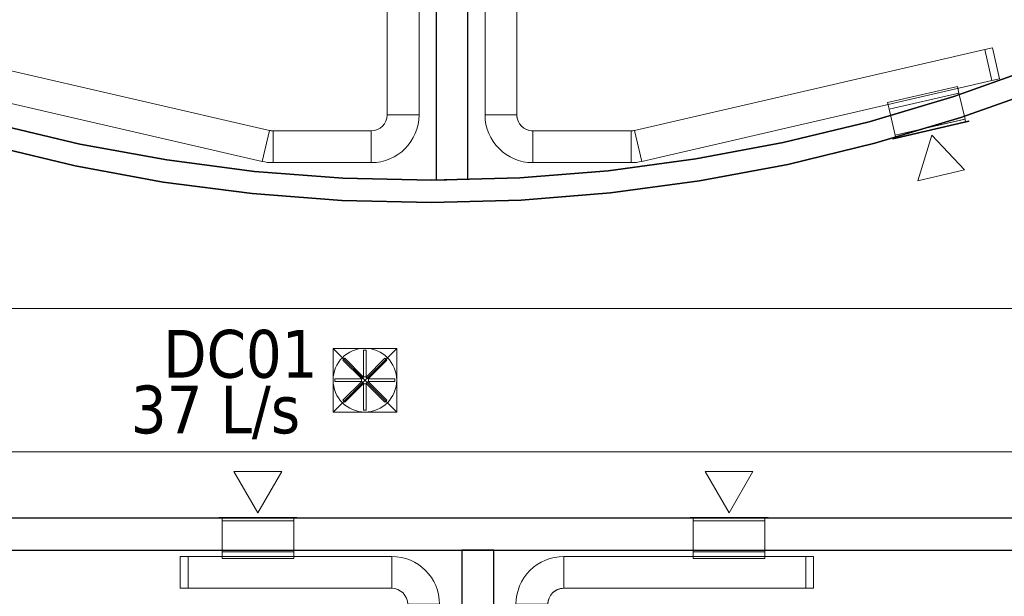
# Model space of a CAD drawing. Header units: metres. Extents: x 391.1 to 427.5, y 12.7 to 28.4.
# Tile 18 of 139: x 412 to 415.1, y 16.3 to 18.1. Entities that reach past the tile are written whole.
import ezdxf

# ---------------------------------------------------------------- set-up
doc = ezdxf.new("R2010")
doc.units = ezdxf.units.M
for name, color, linetype, lineweight in [('A-DETL-GENF-OTLN', 7, 'Continuous', 18), ('A-WALL-____-MCUT', 7, 'Continuous', 25), ('A-WALL-____-OTLN', 7, 'Continuous', 25), ('M-HVAC-CDFF-IDEN', 7, 'Continuous', 30), ('M-HVAC-CDFF-OTLN', 7, 'Continuous', 18), ('M-HVAC-DUCT-OTLN', 7, 'Continuous', 18)]:
    doc.layers.add(name, color=color, linetype=linetype, lineweight=lineweight)
doc.styles.add('Tahoma_2', font='tahoma.ttf', dxfattribs={"height": 0.15})

# ---------------------------------------------------------------- blocks, each defined once
blk = doc.blocks.new('Family - Mampara P1-154968-04_CLI_AIRE_P1')
at = {"layer": 'A-WALL-____-MCUT', "color": 253, "true_color": 0xaaaaaa}
for p, q in [((9.6709, 0.1), (6.3089, 0.1)), ((6.3089, 0), (9.6709, 0))]:
    blk.add_line(p, q, dxfattribs=at)
at = {"layer": 'A-WALL-____-OTLN', "color": 253, "true_color": 0xaaaaaa}
for p, q in [((18.0374, 0.1), (2.9097, 0.1)), ((0, 0), (18.0318, 0))]:
    blk.add_line(p, q, dxfattribs=at)
at = {"layer": 'A-WALL-____-OTLN', "color": 253, "lineweight": 18, "true_color": 0xaaaaaa}
blk.add_line((-0.0059, 0), (18.0318, 0), dxfattribs=at)
blk = doc.blocks.new('Family - Envans P1-155028-04_CLI_AIRE_P1')
at = {"layer": 'A-WALL-____-MCUT', "color": 253, "true_color": 0xaaaaaa}
for p, q in [((4.6408, 0.4266), (4.3788, 0.3333)), ((4.4006, 0.2667), (4.6661, 0.3613)), ((4.3788, 0.3333), (4.1123, 0.2538)), ((1.6329, 0.1839), (1.3623, 0.2483)), ((4.1123, 0.2538), (3.842, 0.1883)), ((4.1306, 0.1862), (4.4006, 0.2667)), ((3.842, 0.1883), (3.5686, 0.1371)), ((3.8567, 0.1198), (4.1306, 0.1862)), ((1.3443, 0.1807), (1.6184, 0.1154)), ((1.9064, 0.1338), (1.6329, 0.1839)), ((2.1823, 0.098), (1.9064, 0.1338)), ((3.5686, 0.1371), (3.2929, 0.1002)), ((1.6184, 0.1154), (1.8956, 0.0646)), ((2.4596, 0.0768), (2.1823, 0.098)), ((3.2929, 0.1002), (3.0157, 0.0779)), ((3.5797, 0.0679), (3.8567, 0.1198)), ((1.8956, 0.0646), (2.1751, 0.0284)), ((2.7376, 0.07), (2.4596, 0.0768)), ((3.0157, 0.0779), (2.7376, 0.07)), ((3.3004, 0.0306), (3.5797, 0.0679)), ((2.1751, 0.0284), (2.4561, 0.0068)), ((2.4561, 0.0068), (2.7378, 0)), ((2.7378, 0), (3.0195, 0.0079)), ((3.0195, 0.0079), (3.3004, 0.0306))]:
    blk.add_line(p, q, dxfattribs=at)
at = {"layer": 'A-WALL-____-OTLN', "color": 253, "true_color": 0xaaaaaa}
for p, q in [((4.3788, 0.3333), (4.6408, 0.4266)), ((4.6661, 0.3613), (4.4006, 0.2667)), ((4.1123, 0.2538), (4.3788, 0.3333)), ((1.3623, 0.2483), (1.6329, 0.1839)), ((3.842, 0.1883), (4.1123, 0.2538)), ((4.4006, 0.2667), (4.1306, 0.1862)), ((3.5686, 0.1371), (3.842, 0.1883)), ((4.1306, 0.1862), (3.8567, 0.1198)), ((1.6184, 0.1154), (1.3443, 0.1807)), ((1.6329, 0.1839), (1.9064, 0.1338)), ((1.9064, 0.1338), (2.1823, 0.098)), ((3.2929, 0.1002), (3.5686, 0.1371)), ((1.8956, 0.0646), (1.6184, 0.1154)), ((2.1823, 0.098), (2.4596, 0.0768)), ((3.0157, 0.0779), (3.2929, 0.1002)), ((3.8567, 0.1198), (3.5797, 0.0679)), ((2.1751, 0.0284), (1.8956, 0.0646)), ((2.4596, 0.0768), (2.7376, 0.07)), ((2.7376, 0.07), (3.0157, 0.0779)), ((3.5797, 0.0679), (3.3004, 0.0306)), ((2.4561, 0.0068), (2.1751, 0.0284)), ((2.7378, 0), (2.4561, 0.0068)), ((3.0195, 0.0079), (2.7378, 0)), ((3.3004, 0.0306), (3.0195, 0.0079))]:
    blk.add_line(p, q, dxfattribs=at)
blk = doc.blocks.new('Family - Envans P1-155135-04_CLI_AIRE_P1')
at = {"layer": 'A-WALL-____-MCUT', "color": 253, "true_color": 0xaaaaaa}
for p, q in [((0, 0.1), (0, 0)), ((3.246, 0.1), (0, 0.1)), ((3.2488, 0), (3.246, 0.1)), ((0, 0), (3.2488, 0))]:
    blk.add_line(p, q, dxfattribs=at)
at = {"layer": 'A-WALL-____-OTLN', "color": 253, "true_color": 0xaaaaaa}
for p, q in [((0, 0.1), (0, 0)), ((3.246, 0.1), (0, 0.1)), ((3.2488, 0), (3.246, 0.1)), ((0, 0), (3.2488, 0))]:
    blk.add_line(p, q, dxfattribs=at)
at = {"layer": 'A-WALL-____-OTLN', "color": 253, "lineweight": 18, "true_color": 0xaaaaaa}
blk.add_line((0, 0), (3.2488, 0), dxfattribs=at)
blk = doc.blocks.new('Family - Mampara P1-155154-04_CLI_AIRE_P1')
at = {"layer": 'A-WALL-____-MCUT', "color": 253, "true_color": 0xaaaaaa}
for p, q in [((0.5, 0.1), (0, 0.1)), ((0, 0.1), (0, 0)), ((0.5, 0), (0.5, 0.1)), ((0, 0), (0.5, 0))]:
    blk.add_line(p, q, dxfattribs=at)
at = {"layer": 'A-WALL-____-OTLN', "color": 253, "true_color": 0xaaaaaa}
for p, q in [((0.5, 0.1), (0, 0.1)), ((0, 0.1), (0, 0)), ((0.5, 0), (0.5, 0.1)), ((0, 0), (0.5, 0))]:
    blk.add_line(p, q, dxfattribs=at)
at = {"layer": 'A-WALL-____-OTLN', "color": 253, "lineweight": 18, "true_color": 0xaaaaaa}
blk.add_line((0, 0), (0.5, 0), dxfattribs=at)
blk = doc.blocks.new('LONDR55-XX_ZZ-ARQ-CAA-M3D-Londres55_ifc-1-04_CLI_AIRE_P1')
at = {"layer": 'A-WALL-____-OTLN', "color": 253, "lineweight": 18, "true_color": 0xaaaaaa}
for name, p, rotation in [('Family - Envans P1-155135-04_CLI_AIRE_P1', (413.3066, 20.82), 270), ('Family - Mampara P1-154968-04_CLI_AIRE_P1', (421.407, 16.5095), 180), ('Family - Mampara P1-155154-04_CLI_AIRE_P1', (413.3874, 16.4095), 270)]:
    blk.add_blockref(name, p, dxfattribs=dict(at, rotation=rotation))
blk.add_blockref('Family - Envans P1-155028-04_CLI_AIRE_P1', (410.5542, 17.5008), dxfattribs=at)
blk = doc.blocks.new('M_Codo rectangular - Radio - 1 W-459631-04_CLI_AIRE_P1')
at = {"layer": 'M-HVAC-DUCT-OTLN', "color": 40, "true_color": 0xffbf00}
for p, q in [((-0.1, -0.05), (-0.1, 0.05)), ((-0.1, 0.05), (-0.1, -0.05)), ((-0.05, -0.1), (0.05, -0.1)), ((0.05, -0.1), (-0.05, -0.1))]:
    blk.add_line(p, q, dxfattribs=at)
for radius, start in [(0.15, 0), (0.15, 0), (0.05, 360), (0.05, 0)]:
    blk.add_arc((-0.1, -0.1), radius, start, 90, dxfattribs=at)
blk = doc.blocks.new('M_Codo rectangular - Radio - 1 W-454388-04_CLI_AIRE_P1')
at = {"layer": 'M-HVAC-DUCT-OTLN', "color": 40, "true_color": 0xffbf00}
for p, q in [((-0.05, 0.1), (0.05, 0.1)), ((0.05, 0.1), (-0.05, 0.1)), ((-0.1, 0.05), (-0.1, -0.05)), ((-0.1, -0.05), (-0.1, 0.05))]:
    blk.add_line(p, q, dxfattribs=at)
for radius, end in [(0.05, 360), (0.05, 0), (0.15, 0), (0.15, 0)]:
    blk.add_arc((-0.1, 0.1), radius, 270, end, dxfattribs=at)
blk = doc.blocks.new('ZYR_03_06_08_01 Difusor Rotacional Circular Impulsió NO PLENUM - DC01-356574-04_CLI_AIRE_P1')
at = {"layer": 'A-DETL-GENF-OTLN', "color": 143, "true_color": 0x32aad1}
for p, q in [((-0.0042, 0.0943), (0.0042, 0.0943)), ((-0.0042, 0.011), (-0.0042, 0.0943)), ((0.0042, 0.0943), (0.0042, 0.011)), ((-0.0689, 0.0631), (-0.0631, 0.0689)), ((-0.01, 0.0041), (-0.0689, 0.0631)), ((-0.0631, 0.0689), (-0.0041, 0.01)), ((0.0041, 0.01), (0.0631, 0.0689)), ((0.0689, 0.0631), (0.01, 0.0041)), ((0.0631, 0.0689), (0.0689, 0.0631)), ((-0.0943, 0.0042), (-0.011, 0.0042)), ((-0.0943, -0.0042), (-0.0943, 0.0042)), ((-0.011, 0.0042), (-0.011, -0.0042)), ((-0.0041, 0.01), (-0.01, 0.0041)), ((0.0042, 0.011), (-0.0042, 0.011)), ((0.01, 0.0041), (0.0041, 0.01)), ((0.011, 0.0042), (0.0943, 0.0042)), ((0.011, -0.0042), (0.011, 0.0042)), ((0.0943, 0.0042), (0.0943, -0.0042)), ((-0.011, -0.0042), (-0.0943, -0.0042)), ((-0.0689, -0.0631), (-0.01, -0.0041)), ((-0.0041, -0.01), (-0.0631, -0.0689)), ((-0.01, -0.0041), (-0.0041, -0.01)), ((-0.0042, -0.011), (0.0042, -0.011)), ((-0.0042, -0.0943), (-0.0042, -0.011)), ((0.0041, -0.01), (0.01, -0.0041)), ((0.0631, -0.0689), (0.0041, -0.01)), ((0.0042, -0.011), (0.0042, -0.0943)), ((0.01, -0.0041), (0.0689, -0.0631)), ((0.0943, -0.0042), (0.011, -0.0042)), ((-0.0631, -0.0689), (-0.0689, -0.0631)), ((0.0689, -0.0631), (0.0631, -0.0689)), ((0.0042, -0.0943), (-0.0042, -0.0943))]:
    blk.add_line(p, q, dxfattribs=at)
blk.add_circle((0, 0), 0.1, dxfattribs=at)
blk = doc.blocks.new('M_Transición de rectangular a redondo - Ángulo - 60 grados-486129-04_CLI_AIRE_P1')
at = {"layer": 'M-HVAC-DUCT-OTLN', "color": 143, "true_color": 0x32aad1}
for p, q in [((412.9829, 16.9431), (412.9829, 17.0431)), ((412.9829, 17.0431), (413.0829, 17.0431)), ((412.9829, 17.0431), (412.9829, 16.8431)), ((413.1829, 17.0431), (412.9829, 17.0431)), ((413.0829, 17.0431), (413.1829, 17.0431)), ((413.1829, 17.0431), (413.1829, 16.9431)), ((413.1829, 16.8431), (413.1829, 17.0431)), ((412.9829, 16.8431), (412.9829, 16.9431)), ((413.1829, 16.9431), (413.1829, 16.8431)), ((413.0829, 16.8431), (412.9829, 16.8431)), ((412.9829, 16.8431), (413.1829, 16.8431)), ((413.1829, 16.8431), (413.0829, 16.8431))]:
    blk.add_line(p, q, dxfattribs=at)
for start, end in [(90, 180), (0, 90), (180, 270), (270, 0)]:
    blk.add_arc((413.0829, 16.9431), 0.1, start, end, dxfattribs=at)
blk = doc.blocks.new('MEP_15_03 Injerto Conducte - Mínimo-498474-04_CLI_AIRE_P1')
at = {"layer": 'M-HVAC-DUCT-OTLN', "color": 143, "true_color": 0x32aad1}
for p, q in [((412.9829, 17.0431), (412.9829, 16.8431)), ((413.1829, 17.0431), (412.9829, 17.0431)), ((412.9829, 17.0431), (412.9829, 16.8431)), ((413.1829, 17.0431), (412.9829, 17.0431)), ((413.1829, 16.8431), (413.1829, 17.0431)), ((413.1829, 16.8431), (413.1829, 17.0431)), ((412.9829, 16.8431), (413.1829, 16.8431)), ((412.9829, 16.8431), (413.1829, 16.8431))]:
    blk.add_line(p, q, dxfattribs=at)
blk = doc.blocks.new('ZYR_03_06_04_01 Reixa Paret Retorn - RR01_V-478031-04_CLI_AIRE_P1')
at = {"layer": 'M-HVAC-CDFF-OTLN', "color": 40, "true_color": 0xffbf00}
for p, q in [((0.1225, 0.002), (-0.1225, 0.002)), ((-0.1225, 0.002), (0.1225, 0.002)), ((-0.1225, 0.002), (-0.1225, 0)), ((-0.1225, 0.002), (-0.1225, 0)), ((0.1225, 0), (-0.1225, 0)), ((-0.1225, 0), (0.1225, 0)), ((0.1125, 0.01), (-0.1125, 0.01)), ((-0.1125, 0.01), (0.1125, 0.01)), ((-0.1125, 0.01), (-0.1125, 0)), ((-0.1125, 0.01), (-0.1125, 0)), ((0.1125, 0.002), (-0.1125, 0.002)), ((-0.1125, 0.002), (0.1125, 0.002)), ((-0.1125, 0.002), (-0.1125, 0)), ((-0.1125, 0.002), (-0.1125, 0)), ((0.1125, 0), (-0.1125, 0)), ((-0.1125, 0), (0.1125, 0)), ((0.1125, 0), (-0.1125, 0)), ((-0.1125, 0), (0.1125, 0)), ((0.1125, 0), (0.1125, 0.01)), ((0.1125, 0.01), (0.1125, 0)), ((0.1125, 0), (0.1125, 0.002)), ((0.1125, 0.002), (0.1125, 0)), ((0.1225, 0), (0.1225, 0.002)), ((0.1225, 0.002), (0.1225, 0)), ((0, -0.015), (-0.075, -0.1449)), ((0, -0.015), (0.075, -0.1449)), ((0.075, -0.1449), (-0.075, -0.1449))]:
    blk.add_line(p, q, dxfattribs=at)
blk = doc.blocks.new('MEP_15_03 Injerto Conducte - Mínimo-V2-04_CLI_AIRE_P1')
at = {"layer": 'M-HVAC-DUCT-OTLN', "color": 40, "true_color": 0xffbf00}
for p, q in [((-0.006096, -0.1125), (-0.006096, 0.1125)), ((-0.006096, 0.1125), (-0.006096, -0.1125)), ((-0.006096, 0.1125), (0.015, 0.1125)), ((-0.006096, 0.1125), (0.015, 0.1125)), ((0.015, 0.1125), (0.015, -0.1125)), ((0.015, -0.1125), (0.015, 0.1125)), ((0.015, -0.1125), (-0.006096, -0.1125)), ((-0.006096, -0.1125), (0.015, -0.1125))]:
    blk.add_line(p, q, dxfattribs=at)
blk = doc.blocks.new('MEP_15_03 Injerto Conducte - Mínimo-V3-04_CLI_AIRE_P1')
at = {"layer": 'M-HVAC-DUCT-OTLN', "color": 40, "true_color": 0xffbf00}
for p, q in [((-0.006096, 0.1125), (-0.006096, -0.1125)), ((-0.006096, -0.1125), (-0.006096, 0.1125)), ((-0.006096, 0.1125), (0.015, 0.1125)), ((0.015, 0.1125), (-0.006096, 0.1125)), ((0.015, 0.1125), (0.015, -0.1125)), ((0.015, -0.1125), (0.015, 0.1125)), ((0.015, -0.1125), (-0.006096, -0.1125)), ((0.015, -0.1125), (-0.006096, -0.1125))]:
    blk.add_line(p, q, dxfattribs=at)
blk = doc.blocks.new('M_Remate rectangular - Estándar-478399-04_CLI_AIRE_P1')
at = {"layer": 'M-HVAC-DUCT-OTLN', "color": 40, "true_color": 0xffbf00}
for p, q in [((0, 0.05), (0, -0.05)), ((0, -0.05), (0, 0.05)), ((0, 0.05), (0.025, 0.05)), ((0.025, 0.05), (0, 0.05)), ((0.025, 0.05), (0.025, -0.05)), ((0.025, -0.05), (0.025, 0.05)), ((0.025, -0.05), (0, -0.05)), ((0.025, -0.05), (0, -0.05))]:
    blk.add_line(p, q, dxfattribs=at)
blk = doc.blocks.new('M_Codo rectangular - Radio - 1 W-503555-04_CLI_AIRE_P1')
at = {"layer": 'M-HVAC-DUCT-OTLN', "color": 40, "true_color": 0xffbf00}
for p, q in [((-0.0114, 0.05), (-0.0114, -0.05)), ((-0.0114, -0.05), (-0.0114, 0.05)), ((-0.0001, 0.0513), (0.0223, -0.0462)), ((0.0223, -0.0462), (-0.0001, 0.0513))]:
    blk.add_line(p, q, dxfattribs=at)
for radius in [0.05, 0.05, 0.15, 0.15]:
    blk.add_arc((-0.0114, 0.1), radius, 270, 283, dxfattribs=at)
blk = doc.blocks.new('M_Codo rectangular - Radio - 1 W-503603-04_CLI_AIRE_P1')
at = {"layer": 'M-HVAC-DUCT-OTLN', "color": 40, "true_color": 0xffbf00}
for p, q in [((-0.0114, -0.05), (-0.0114, 0.05)), ((-0.0114, 0.05), (-0.0114, -0.05)), ((-0.0001, -0.0513), (0.0223, 0.0462)), ((0.0223, 0.0462), (-0.0001, -0.0513))]:
    blk.add_line(p, q, dxfattribs=at)
for radius in [0.15, 0.15, 0.05, 0.05]:
    blk.add_arc((-0.0114, -0.1), radius, 77, 90, dxfattribs=at)

msp = doc.modelspace()

# ---------------------------------------------------------------- linework, layer by layer
at = {"layer": 'M-HVAC-DUCT-OTLN', "color": 40, "true_color": 0xffbf00}
for p, q in [((413.153, 17.7762), (413.153, 21.1162)), ((413.253, 21.1162), (413.253, 17.7762)), ((413.4602, 17.7762), (413.4602, 21.1162)), ((413.5602, 21.1162), (413.5602, 17.7762)), ((411.5861, 18.0039), (412.7832, 17.7275)), ((413.93, 17.7275), (415.0297, 17.9814)), ((415.0297, 17.9814), (415.0522, 17.8839)), ((412.7607, 17.6301), (411.5636, 17.9064)), ((415.0522, 17.8839), (413.9525, 17.6301)), ((414.7248, 17.8146), (414.9441, 17.8652)), ((414.7296, 17.7941), (414.9488, 17.8447)), ((414.9441, 17.8652), (414.9454, 17.8593)), ((414.9488, 17.8447), (414.9678, 17.7627)), ((414.7248, 17.8146), (414.7262, 17.8087)), ((414.7485, 17.712), (414.7296, 17.7941)), ((413.253, 17.7762), (413.153, 17.7762)), ((413.5602, 17.7762), (413.4602, 17.7762)), ((414.7485, 17.712), (414.9678, 17.7627)), ((412.7607, 17.6301), (412.7832, 17.7275)), ((412.7944, 17.6262), (412.7944, 17.7262)), ((412.7944, 17.7262), (413.103, 17.7262)), ((413.103, 17.6262), (413.103, 17.7262)), ((413.6102, 17.7262), (413.6102, 17.6262)), ((413.6102, 17.7262), (413.9188, 17.7262)), ((413.9188, 17.7262), (413.9188, 17.6262)), ((413.93, 17.7275), (413.9525, 17.6301)), ((413.103, 17.6262), (412.7944, 17.6262)), ((413.9188, 17.6262), (413.6102, 17.6262)), ((412.8592, 16.5015), (412.6342, 16.5015)), ((412.6342, 16.4045), (412.6342, 16.5015)), ((412.8592, 16.5015), (412.8592, 16.4045)), ((414.3392, 16.5015), (414.1142, 16.5015)), ((414.1142, 16.4045), (414.1142, 16.5015)), ((414.3392, 16.5015), (414.3392, 16.4045)), ((412.8592, 16.4045), (412.6342, 16.4045)), ((414.3392, 16.4045), (414.1142, 16.4045)), ((412.5273, 16.2895), (412.5273, 16.3895)), ((412.5273, 16.3895), (413.1673, 16.3895)), ((412.6342, 16.3834), (412.6342, 16.3895)), ((412.8592, 16.3834), (412.6342, 16.3834)), ((412.8592, 16.3834), (412.8592, 16.3895)), ((413.1673, 16.2895), (413.1673, 16.3895)), ((413.7074, 16.3895), (413.7074, 16.2895)), ((413.7074, 16.3895), (414.4674, 16.3895)), ((414.1142, 16.3834), (414.1142, 16.3895)), ((414.3392, 16.3834), (414.1142, 16.3834)), ((414.3392, 16.3834), (414.3392, 16.3895)), ((414.4674, 16.3895), (414.4674, 16.2895)), ((413.1673, 16.2895), (412.5273, 16.2895)), ((414.4674, 16.2895), (413.7074, 16.2895))]:
    msp.add_line(p, q, dxfattribs=at)
at = {"layer": 'M-HVAC-DUCT-OTLN', "color": 143, "true_color": 0x32aad1}
for p, q in [((411.2732, 17.1681), (415.6732, 17.1681)), ((412.9829, 16.8431), (412.9829, 17.0431)), ((412.9829, 17.0431), (413.1829, 17.0431)), ((412.9829, 17.0431), (413.1829, 16.8431)), ((413.1829, 17.0431), (412.9829, 16.8431)), ((413.1829, 17.0431), (413.1829, 16.8431)), ((413.1829, 16.8431), (412.9829, 16.8431)), ((415.6732, 16.7181), (411.2732, 16.7181))]:
    msp.add_line(p, q, dxfattribs=at)

# ---------------------------------------------------------------- block references
at = {"lineweight": 5}
msp.add_blockref('LONDR55-XX_ZZ-ARQ-CAA-M3D-Londres55_ifc-1-04_CLI_AIRE_P1', (0, 0), dxfattribs=at)
at = {"layer": 'A-DETL-GENF-OTLN', "color": 143, "true_color": 0x32aad1}
msp.add_blockref('ZYR_03_06_08_01 Difusor Rotacional Circular Impulsió NO PLENUM - DC01-356574-04_CLI_AIRE_P1', (413.0829, 16.9431), dxfattribs=at)
at = {"layer": 'M-HVAC-CDFF-OTLN', "color": 40, "true_color": 0xffbf00}
for p, rotation in [((414.8604, 17.7276), 12.99999999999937), ((412.7467, 16.5115), 180), ((414.2267, 16.5115), 180)]:
    msp.add_blockref('ZYR_03_06_04_01 Reixa Paret Retorn - RR01_V-478031-04_CLI_AIRE_P1', p, dxfattribs=dict(at, rotation=rotation))
at = {"layer": 'M-HVAC-DUCT-OTLN', "color": 40, "true_color": 0xffbf00}
for name, p, rotation in [('M_Remate rectangular - Estándar-478399-04_CLI_AIRE_P1', (415.041, 17.9327), 13.00000000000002), ('M_Codo rectangular - Radio - 1 W-459631-04_CLI_AIRE_P1', (413.5102, 17.6762), 180), ('M_Codo rectangular - Radio - 1 W-503555-04_CLI_AIRE_P1', (412.783, 17.6762), 347.0000000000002), ('M_Codo rectangular - Radio - 1 W-503603-04_CLI_AIRE_P1', (413.9302, 17.6762), 192.9999999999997), ('M_Remate rectangular - Estándar-478399-04_CLI_AIRE_P1', (412.5273, 16.3395), 180), ('M_Codo rectangular - Radio - 1 W-454388-04_CLI_AIRE_P1', (413.6074, 16.3395), 180)]:
    msp.add_blockref(name, p, dxfattribs=dict(at, rotation=rotation))
at = {"layer": 'M-HVAC-DUCT-OTLN', "color": 40, "true_color": 0xffbf00, "extrusion": (0, 0, -1)}
for name, p, rotation in [('MEP_15_03 Injerto Conducte - Mínimo-V3-04_CLI_AIRE_P1', (-414.8358, 17.834), 257.0000000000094), ('MEP_15_03 Injerto Conducte - Mínimo-V3-04_CLI_AIRE_P1', (-412.7467, 16.3895), 90), ('MEP_15_03 Injerto Conducte - Mínimo-V2-04_CLI_AIRE_P1', (-414.2267, 16.3895), 90)]:
    msp.add_blockref(name, p, dxfattribs=dict(at, rotation=rotation))
at = {"layer": 'M-HVAC-DUCT-OTLN', "color": 40, "true_color": 0xffbf00}
for name, p in [('M_Codo rectangular - Radio - 1 W-454388-04_CLI_AIRE_P1', (413.203, 17.6762)), ('M_Codo rectangular - Radio - 1 W-459631-04_CLI_AIRE_P1', (413.2673, 16.3395)), ('M_Remate rectangular - Estándar-478399-04_CLI_AIRE_P1', (414.4674, 16.3395))]:
    msp.add_blockref(name, p, dxfattribs=at)
at = {"layer": 'M-HVAC-DUCT-OTLN', "color": 143, "true_color": 0x32aad1}
for name in ['M_Transición de rectangular a redondo - Ángulo - 60 grados-486129-04_CLI_AIRE_P1', 'MEP_15_03 Injerto Conducte - Mínimo-498474-04_CLI_AIRE_P1']:
    msp.add_blockref(name, (0, 0), dxfattribs=at)

# ---------------------------------------------------------------- texts
at = {"layer": 'M-HVAC-CDFF-IDEN', "char_height": 0.15, "attachment_point": 1, "style": 'Tahoma_2'}
for s, insert, width in [('DC01', (412.4495, 17.101), 0.577215), ('37 L/s', (412.3478, 16.9263), 0.661392)]:
    msp.add_mtext(s, dxfattribs=dict(at, insert=insert, width=width))

doc.saveas('drawing.dxf')
